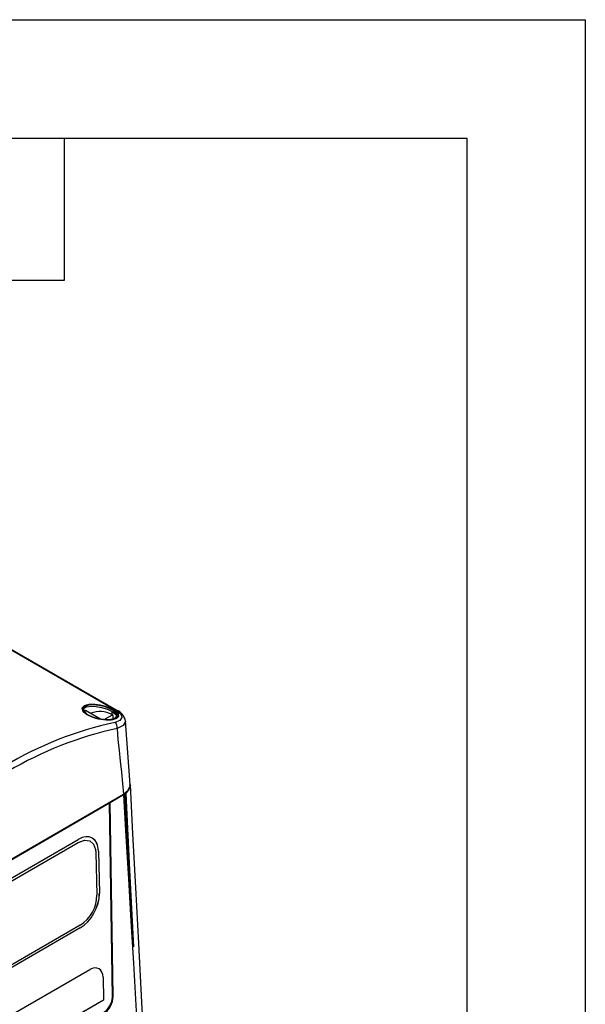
# Model space of a CAD drawing. Header units: millimetres. Extents: x 0 to 1118, y 0 to 864.
# Tile 42 of 42: x 996 to 1118, y 652 to 864. Entities that reach past the tile are written whole.
import ezdxf

# ---------------------------------------------------------------- set-up
doc = ezdxf.new("R2010")
doc.units = ezdxf.units.MM
doc.header["$LTSCALE"] = 4
doc.layers.add('TEXT', color=140, linetype='Continuous', lineweight=25)

msp = doc.modelspace()

# ---------------------------------------------------------------- linework, layer by layer
at = {"color": 7, "linetype": 'Continuous'}
for p, q in [((0.01, 863.611), (1117.61, 863.611)), ((1117.61, 863.611), (1117.61, 0.011))]:
    msp.add_line(p, q, dxfattribs=at)
for p, q in [((918.601, 772.153), (1016.737, 715.5)), ((1016.991, 715.459), (918.852, 772.113)), ((1010.051, 715.214), (1010.328, 715.47)), ((1010.328, 715.47), (1013.594, 713.585)), ((1016.182, 714.436), (1014.528, 713.481)), ((1016.378, 715.435), (1015.758, 715.793)), ((1016.044, 714.52), (1016.053, 715.154)), ((1016.147, 715.098), (1016.053, 715.155)), ((1016.053, 715.154), (1016.147, 715.098)), ((1016.182, 714.436), (1016.227, 713.589)), ((942.302, 653.424), (1018.495, 697.409)), ((1018.514, 697.268), (1015.613, 695.593)), ((1018.757, 697.418), (1018.514, 697.268)), ((1018.757, 697.418), (1018.997, 697.557)), ((1018.971, 697.571), (1018.997, 697.557)), ((945.302, 655.003), (1015.507, 695.532)), ((1015.387, 695.615), (1015.507, 695.532)), ((1015.499, 695.537), (1015.604, 695.599)), ((1016.111, 653.881), (1015.507, 695.532)), ((1015.613, 695.593), (1015.604, 695.599)), ((1016.261, 654.014), (1015.604, 695.599)), ((1016.27, 654.009), (1015.613, 695.593)), ((990.394, 677.099), (1008.779, 687.713)), ((990.4, 676.455), (1008.785, 687.068)), ((990.409, 676.45), (1008.794, 687.063)), ((1008.785, 687.068), (1008.794, 687.063)), ((1012.574, 684.886), (1012.583, 684.881)), ((1012.583, 684.881), (1012.808, 675.781)), ((1013.117, 685.199), (1013.318, 676.086)), ((1013.126, 685.194), (1013.117, 685.199)), ((1013.126, 685.194), (1013.326, 676.08)), ((1013.326, 676.08), (1013.318, 676.086)), ((1009.208, 669.306), (990.824, 658.692)), ((1009.213, 668.717), (990.828, 658.104)), ((1009.222, 668.712), (990.837, 658.099)), ((1009.213, 668.717), (1009.222, 668.712)), ((985.802, 645.079), (1011.258, 659.775)), ((1014.107, 658.125), (1014.215, 653.216)), ((1014.115, 658.119), (1014.107, 658.125)), ((1014.115, 658.119), (1014.223, 653.211)), ((1014.215, 653.216), (983.218, 635.321)), ((1014.223, 653.211), (983.218, 635.312)), ((1014.223, 653.211), (1014.215, 653.216)), ((1016.261, 654.014), (1016.27, 654.009))]:
    msp.add_line(p, q)
at = {"flags": 128}
for points in [[(1010.464, 714.616), (1010.042, 714.96), (1009.762, 715.309), (1009.661, 715.954), (1010.147, 716.443), (1011.125, 716.705), (1012.455, 716.709), (1013.967, 716.455), (1014.731, 716.239), (1015.448, 715.976), (1016.096, 715.677), (1016.648, 715.351)], [(1015.758, 715.793), (1015.704, 715.818), (1015.186, 716.034), (1014.634, 716.225), (1014.061, 716.388), (1013.481, 716.519), (1012.908, 716.614), (1012.354, 716.672), (1011.828, 716.692), (1011.343, 716.674), (1010.905, 716.617), (1010.524, 716.524), (1010.208, 716.395), (1009.964, 716.233), (1009.799, 716.041), (1009.717, 715.823), (1009.723, 715.585), (1009.818, 715.332), (1010.003, 715.07), (1010.232, 714.843), (1010.527, 714.615)], [(1010.928, 714.449), (1011.887, 714.007), (1013.005, 713.679), (1014.176, 713.491), (1015.297, 713.458), (1016.246, 713.591), (1016.889, 713.89), (1017.114, 714.325), (1016.886, 714.837), (1016.274, 715.353), (1015.396, 715.817), (1014.349, 716.197), (1013.204, 716.465), (1012.048, 716.585), (1011.01, 716.52), (1010.246, 716.256), (1009.886, 715.825), (1009.976, 715.297), (1010.47, 714.755), (1010.928, 714.449)], [(1009.897, 715.466), (1010.036, 715.86), (1010.592, 716.158), (1011.467, 716.292), (1012.669, 716.238), (1013.797, 716.031), (1015.047, 715.638), (1016.053, 715.152)], [(1016.648, 715.351), (1017.072, 715.017), (1017.35, 714.691), (1017.454, 714.1), (1016.979, 713.653), (1016.011, 713.394), (1014.678, 713.357), (1013.154, 713.561), (1012.387, 713.753), (1011.666, 713.998), (1011.013, 714.291), (1010.464, 714.616)], [(1010.527, 714.615), (1010.935, 714.365), (1011.408, 714.134), (1011.931, 713.926), (1012.491, 713.747), (1013.073, 713.601), (1013.663, 713.49), (1014.246, 713.414), (1014.808, 713.375), (1015.338, 713.372), (1015.825, 713.404), (1016.26, 713.469), (1016.635, 713.566), (1016.941, 713.692), (1017.174, 713.846), (1017.327, 714.026), (1017.396, 714.228), (1017.377, 714.449), (1017.268, 714.686), (1017.069, 714.934), (1016.9, 715.093)], [(1016.053, 715.152), (1016.372, 714.944), (1016.915, 714.443), (1017.114, 713.971), (1017.101, 713.939)], [(1016.9, 715.093), (1016.811, 715.158), (1016.378, 715.435)], [(1016.737, 715.5), (1017.374, 715.079), (1017.835, 714.654), (1018.099, 714.246), (1018.165, 713.867), (1017.732, 713.24), (1016.635, 712.832)], [(1018.907, 713.108), (1018.928, 712.987), (1018.429, 712.14), (1017.129, 711.544)], [(1019.962, 699.438), (1019.391, 707.325), (1018.961, 713.099)], [(1017.129, 711.544), (1017.288, 709.168), (1017.593, 706.813), (1017.822, 704.483), (1018.045, 702.124), (1018.295, 699.734), (1018.495, 697.409)], [(1018.495, 697.409), (1019.466, 698.2), (1019.929, 699.132), (1019.889, 699.525)], [(1019.951, 699.384), (1019.978, 699.305), (1019.926, 699.156)], [(1023.836, 626.656), (1023.149, 639.776), (1022.449, 652.822), (1021.783, 665.354), (1021.145, 677.374), (1020.521, 688.879), (1019.979, 699.388)], [(1018.514, 697.268), (1019.001, 688.412), (1019.566, 679.211), (1020.093, 670.183), (1020.62, 661.155), (1021.147, 652.128), (1021.673, 643.1), (1022.226, 634.088), (1022.728, 625.044)], [(1018.757, 697.418), (1019.082, 691.237), (1019.826, 678.932), (1020.651, 664.68)], [(1019.892, 699.058), (1019.595, 698.201), (1018.972, 697.571)], [(1018.997, 697.557), (1019.815, 681.113), (1020.651, 664.68)], [(1008.785, 687.068), (1010.163, 687.55), (1011.274, 687.386), (1012.07, 686.694), (1012.507, 685.56), (1012.574, 684.886)], [(1008.794, 687.063), (1010.225, 687.55), (1011.288, 687.379), (1012.083, 686.684), (1012.518, 685.547), (1012.583, 684.881)]]:
    msp.add_lwpolyline(points, dxfattribs=at)
for centre, radius, start, end in [((1010.492, 714.444), 0.174, 78.37899, 99.36676), ((1013.49, 709.578), 5.564, 62.67636, 110.72754), ((1014.424, 711.713), 3.241, 57.1544, 60.02311), ((1016.669, 715.107), 0.245, 94.87745, 118.19014), ((1016.806, 715.12), 0.387, 62.02099, 100.16855), ((1015.759, 712.475), 3.229, 10.98717, 67.65078), ((1033.75, 635.016), 79.676, 102.4044, 120.70306), ((1015.922, 711.82), 1.238, 347.1092, 54.80775), ((1034.063, 634.493), 78.89, 102.39518, 120.70875), ((1005.086, 675.835), 7.721, 302.26535, 359.60072), ((1011.792, 654.096), 4.48, 302.62255, 358.88712)]:
    msp.add_arc(centre, radius, start, end)
for centre, major_axis, ratio, start_param, end_param in [((1008.895, 682.759), (2.864, 5.256), 0.592912, 5.481517, 7.053838), ((1008.886, 682.764), (2.865, 5.256), 0.592912, 5.481517, 6.2331009), ((1009.098, 673.657), (2.857, 5.241), 0.592912, 3.9122453, 5.481517), ((1009.107, 673.652), (2.856, 5.241), 0.592912, 3.9122453, 5.481517), ((1011.334, 656.518), (1.883, 3.455), 0.592912, 5.481517, 7.053838), ((1011.325, 656.524), (1.883, 3.455), 0.592912, 5.481517, 6.2331009), ((1014.14, 652.811), (1.437, 2.634), 0.5929162, 3.9124932, 5.4745629), ((1014.224, 652.816), (1.277, 2.342), 0.592912, 3.9148296, 5.4727904)]:
    msp.add_ellipse(centre, major_axis=major_axis, ratio=ratio, start_param=start_param, end_param=end_param)
at = {"layer": 'TEXT'}
for p, q in [((25.4, 838.2), (1092.2, 838.2)), ((1005.84, 807.72), (1005.84, 838.2)), ((1092.2, 838.2), (1092.2, 25.4)), ((975.36, 807.72), (1005.84, 807.72))]:
    msp.add_line(p, q, dxfattribs=at)

doc.saveas('drawing.dxf')
